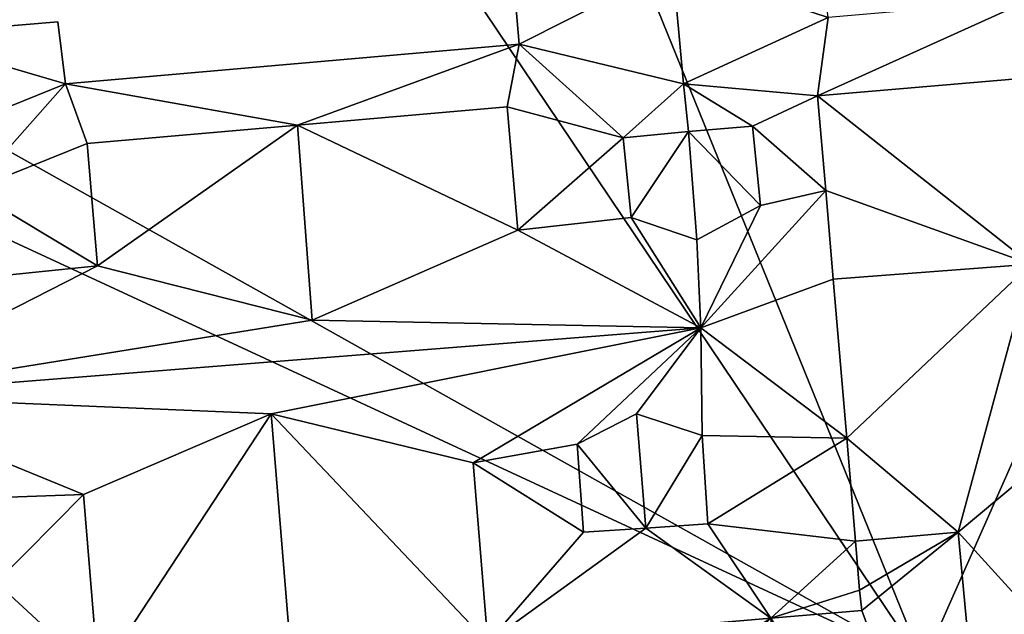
# Model space of a CAD drawing. Header units: inches. Extents: x 573046 to 573309, y 6670408 to 6670677.
# Tile 42 of 111: x 573234 to 573248, y 6670495 to 6670503. Entities that reach past the tile are written whole.
import ezdxf

# ---------------------------------------------------------------- set-up
doc = ezdxf.new("R2010")
doc.units = ezdxf.units.IN
doc.header["$MEASUREMENT"] = 0
for name, color, linetype in [('Bygning', 10, 'Continuous'), ('Objekter_Gjerde', 10, 'Continuous'), ('Terreng_ortofoto', 10, 'Continuous')]:
    doc.layers.add(name, color=color, linetype=linetype)

msp = doc.modelspace()

# ---------------------------------------------------------------- linework, layer by layer
at = {"layer": 'Terreng_ortofoto'}
for points in [[(573244.984, 6670512.814, 226.357), (573244.208, 6670512.413, 226.382), (573250.68, 6670502.85, 226)], [(573244.984, 6670512.814, 226.357), (573250.68, 6670502.85, 226), (573251.88, 6670503.97, 226)], [(573243.667, 6670512.134, 226.399), (573250.68, 6670502.85, 226), (573244.208, 6670512.413, 226.382)], [(573239.834, 6670511.071, 226.356), (573250.68, 6670502.85, 226), (573243.667, 6670512.134, 226.399)], [(573239.834, 6670511.071, 226.356), (573236, 6670510.008, 226.313), (573246.76, 6670494.01, 226)], [(573239.834, 6670511.071, 226.356), (573246.76, 6670494.01, 226), (573250.68, 6670502.85, 226)], [(573229.95, 6670503.429, 226.07), (573246.76, 6670494.01, 226), (573236, 6670510.008, 226.313)], [(573229.564, 6670501.979, 226.037), (573246.76, 6670494.01, 226), (573229.95, 6670503.429, 226.07)], [(573246.76, 6670494.01, 226), (573247.98, 6670491.62, 226), (573250.68, 6670502.85, 226)], [(573229.564, 6670501.979, 226.037), (573226.8, 6670489.46, 226), (573237.33, 6670483.71, 226)], [(573229.564, 6670501.979, 226.037), (573237.33, 6670483.71, 226), (573246.76, 6670494.01, 226)]]:
    msp.add_3dface(points, dxfattribs=at)

# ---------------------------------------------------------------- meshes
at = {"layer": 'Bygning', "color": 74, "true_color": 0x55aa00}
mesh = msp.add_polyface(dxfattribs=at)
corners = [(573245.4, 6670503.25, 229.76), (573243.18, 6670503.98, 230.47), (573243.33, 6670502.301, 230.42), (573245.29, 6670504.15, 229.76)]
mesh.append_faces([[corners[k] for k in face] for face in [(0, 3, 1), (0, 1, 2)]])
mesh = msp.add_polyface(dxfattribs=at)
corners = [(573243.18, 6670503.98, 230.47), (573240.98, 6670502.869, 229.76), (573243.33, 6670502.301, 230.42), (573240.9, 6670503.82, 229.76)]
mesh.append_faces([[corners[k] for k in face] for face in [(0, 3, 1), (0, 1, 2)]])
mesh = msp.add_polyface(dxfattribs=at)
corners = [(573240.98, 6670502.869, 229.76), (573240.9, 6670503.82, 226.195), (573240.98, 6670502.869, 226.174), (573240.9, 6670503.82, 229.76)]
mesh.append_faces([[corners[k] for k in face] for face in [(0, 3, 1), (0, 1, 2)]])
mesh = msp.add_polyface(dxfattribs=at)
corners = [(573238.02, 6670498.92, 233.073), (573231.3, 6670497.84, 233.57), (573243.58, 6670498.811, 233.55), (573231.41, 6670499.34, 232.253), (573229.102, 6670499.438, 232.08), (573245.25, 6670502.131, 230.89), (573251.45, 6670502.66, 230.66), (573248.28, 6670503.5, 229.76), (573245.368, 6670500.776, 232.01), (573244.43, 6670500.561, 232.055), (573229.079, 6670499.689, 231.802), (573244.32, 6670501.699, 231.04), (573229.82, 6670501.891, 229.76), (573228.89, 6670501.891, 229.746), (573245.4, 6670503.25, 229.76), (573237.81, 6670501.711, 230.587), (573240.98, 6670502.869, 229.76), (573234.49, 6670502.301, 229.76), (573242.47, 6670501.529, 231.065), (573243.33, 6670502.301, 230.42), (573232.26, 6670501.4, 230.4), (573231.29, 6670500.59, 231.137), (573233.14, 6670500.779, 231.096), (573240.96, 6670500.211, 232.13), (573234.95, 6670499.699, 232.175), (573232.35, 6670499.131, 232.502), (573243.52, 6670500.07, 232.428), (573234.8, 6670501.449, 230.615), (573240.81, 6670501.971, 230.56), (573243.4, 6670501.619, 231.048), (573232.21, 6670500.689, 231.112), (573242.58, 6670500.391, 232.08), (573233.27, 6670499.529, 232.212)]
mesh.append_faces([[corners[k] for k in face] for face in [(24, 22, 32), (31, 18, 23), (27, 22, 24), (18, 28, 23), (19, 29, 11), (31, 2, 26), (1, 32, 25), (24, 32, 1), (31, 23, 2), (27, 17, 22), (30, 22, 20), (30, 20, 21), (18, 29, 19), (18, 16, 28), (15, 28, 16), (15, 17, 27), (21, 12, 10), (11, 5, 19), (21, 10, 3), (2, 9, 26), (8, 11, 9), (3, 1, 25), (24, 1, 0), (2, 23, 0), (22, 17, 20), (20, 12, 21), (5, 14, 19), (18, 19, 16), (15, 16, 17), (5, 7, 14), (10, 12, 13), (8, 5, 11), (3, 10, 4), (2, 8, 9), (5, 6, 7), (3, 4, 1), (0, 1, 2)]])
mesh = msp.add_polyface(dxfattribs=at)
corners = [(573234.38, 6670503.189, 229.76), (573234.38, 6670503.189, 226.112), (573232.11, 6670503, 226.082), (573232.11, 6670503, 230.64)]
mesh.append_faces([[corners[k] for k in face] for face in [(3, 0, 2), (0, 1, 2)]])
mesh = msp.add_polyface(dxfattribs=at)
corners = [(573234.49, 6670502.301, 229.76), (573232.11, 6670503, 230.64), (573232.26, 6670501.4, 230.4), (573234.38, 6670503.189, 229.76)]
mesh.append_faces([[corners[k] for k in face] for face in [(0, 3, 1), (0, 1, 2)]])
mesh = msp.add_polyface(dxfattribs=at)
corners = [(573234.49, 6670502.301, 229.76), (573234.49, 6670502.301, 226.089), (573234.38, 6670503.189, 226.112), (573234.38, 6670503.189, 229.76)]
mesh.append_faces([[corners[k] for k in face] for face in [(3, 0, 2), (0, 1, 2)]])
mesh = msp.add_polyface(dxfattribs=at)
corners = [(573234.49, 6670502.301, 229.76), (573240.98, 6670502.869, 226.174), (573234.49, 6670502.301, 226.089), (573240.98, 6670502.869, 229.76)]
mesh.append_faces([[corners[k] for k in face] for face in [(0, 3, 1), (0, 1, 2)]])
mesh = msp.add_polyface(dxfattribs=at)
corners = [(573251.45, 6670502.66, 230.66), (573245.25, 6670502.131, 229.66), (573251.45, 6670502.66, 229.66), (573245.25, 6670502.131, 230.89)]
mesh.append_faces([[corners[k] for k in face] for face in [(0, 3, 1), (0, 1, 2)]])
mesh = msp.add_polyface(dxfattribs=at)
corners = [(573245.472, 6670499.51, 229.66), (573248.3, 6670499.721, 229.64), (573245.368, 6670500.776, 229.66), (573245.25, 6670502.131, 229.66), (573251.45, 6670502.66, 229.66), (573251.679, 6670499.98, 229.64)]
mesh.append_faces([[corners[k] for k in face] for face in [(1, 5, 4), (3, 1, 4), (2, 1, 3), (0, 1, 2)]])
mesh = msp.add_polyface(dxfattribs=at)
corners = [(573245.25, 6670502.131, 230.89), (573245.368, 6670500.776, 229.66), (573245.25, 6670502.131, 229.66), (573245.368, 6670500.776, 232.01)]
mesh.append_faces([[corners[k] for k in face] for face in [(0, 3, 1), (0, 1, 2)]])
mesh = msp.add_polyface(dxfattribs=at)
corners = [(573240.81, 6670501.971, 232.27), (573240.81, 6670501.971, 230.561), (573237.81, 6670501.711, 230.587), (573237.81, 6670501.711, 233.04)]
mesh.append_faces([[corners[k] for k in face] for face in [(3, 0, 2), (0, 1, 2)]])
mesh = msp.add_polyface(dxfattribs=at)
corners = [(573240.96, 6670500.211, 232.13), (573240.81, 6670501.971, 232.27), (573237.81, 6670501.711, 233.04), (573238.02, 6670498.92, 233.073)]
mesh.append_faces([[corners[k] for k in face] for face in [(3, 0, 2), (0, 1, 2)]])
mesh = msp.add_polyface(dxfattribs=at)
corners = [(573240.81, 6670501.971, 232.27), (573240.96, 6670500.211, 231.453), (573240.81, 6670501.971, 230.561), (573240.96, 6670500.211, 232.129)]
mesh.append_faces([[corners[k] for k in face] for face in [(0, 3, 1), (0, 1, 2)]])
mesh = msp.add_polyface(dxfattribs=at)
corners = [(573234.8, 6670501.449, 232.27), (573237.81, 6670501.711, 230.587), (573234.8, 6670501.449, 230.615), (573237.81, 6670501.711, 233.04)]
mesh.append_faces([[corners[k] for k in face] for face in [(0, 3, 1), (0, 1, 2)]])
mesh = msp.add_polyface(dxfattribs=at)
corners = [(573234.95, 6670499.699, 232.175), (573238.02, 6670498.92, 233.073), (573237.81, 6670501.711, 233.04), (573234.8, 6670501.449, 232.27)]
mesh.append_faces([[corners[k] for k in face] for face in [(3, 0, 2), (0, 1, 2)]])
mesh = msp.add_polyface(dxfattribs=at)
corners = [(573244.32, 6670501.699, 232.08), (573244.32, 6670501.699, 231.042), (573243.4, 6670501.619, 231.05), (573243.4, 6670501.619, 232.23)]
mesh.append_faces([[corners[k] for k in face] for face in [(3, 0, 2), (0, 1, 2)]])
mesh = msp.add_polyface(dxfattribs=at)
corners = [(573244.43, 6670500.561, 232.055), (573244.32, 6670501.699, 232.08), (573243.4, 6670501.619, 232.23), (573243.52, 6670500.07, 232.428)]
mesh.append_faces([[corners[k] for k in face] for face in [(3, 0, 2), (0, 1, 2)]])
mesh = msp.add_polyface(dxfattribs=at)
corners = [(573244.32, 6670501.699, 232.08), (573244.43, 6670500.561, 231.77), (573244.32, 6670501.699, 231.042), (573244.43, 6670500.561, 232.056)]
mesh.append_faces([[corners[k] for k in face] for face in [(0, 3, 1), (0, 1, 2)]])
mesh = msp.add_polyface(dxfattribs=at)
corners = [(573242.47, 6670501.529, 232.09), (573243.4, 6670501.619, 231.05), (573242.47, 6670501.529, 231.066), (573243.4, 6670501.619, 232.23)]
mesh.append_faces([[corners[k] for k in face] for face in [(0, 3, 1), (0, 1, 2)]])
mesh = msp.add_polyface(dxfattribs=at)
corners = [(573242.58, 6670500.391, 232.08), (573243.52, 6670500.07, 232.428), (573243.4, 6670501.619, 232.23), (573242.47, 6670501.529, 232.09)]
mesh.append_faces([[corners[k] for k in face] for face in [(3, 0, 2), (0, 1, 2)]])
mesh = msp.add_polyface(dxfattribs=at)
corners = [(573242.47, 6670501.529, 232.09), (573242.47, 6670501.529, 231.066), (573242.58, 6670500.391, 231.796), (573242.58, 6670500.391, 232.08)]
mesh.append_faces([[corners[k] for k in face] for face in [(3, 0, 2), (0, 1, 2)]])
mesh = msp.add_polyface(dxfattribs=at)
corners = [(573234.8, 6670501.449, 232.27), (573234.8, 6670501.449, 230.615), (573234.95, 6670499.699, 231.492), (573234.95, 6670499.699, 232.174)]
mesh.append_faces([[corners[k] for k in face] for face in [(3, 0, 2), (0, 1, 2)]])
mesh = msp.add_polyface(dxfattribs=at)
corners = [(573245.472, 6670499.51, 231.996), (573245.368, 6670500.776, 232.01), (573243.58, 6670498.811, 233.55), (573245.668, 6670497.232, 231.97)]
mesh.append_faces([[corners[k] for k in face] for face in [(3, 0, 2), (0, 1, 2)]])
mesh = msp.add_polyface(dxfattribs=at)
corners = [(573245.472, 6670499.51, 231.996), (573245.472, 6670499.51, 229.66), (573245.368, 6670500.776, 229.66), (573245.368, 6670500.776, 232.01)]
mesh.append_faces([[corners[k] for k in face] for face in [(3, 0, 2), (0, 1, 2)]])
mesh = msp.add_polyface(dxfattribs=at)
corners = [(573244.43, 6670500.561, 232.056), (573243.52, 6670500.07, 232.429), (573244.43, 6670500.561, 231.77)]
mesh.append_faces([[corners[k] for k in face] for face in [(0, 1, 2)]])
mesh = msp.add_polyface(dxfattribs=at)
corners = [(573243.52, 6670500.07, 232.429), (573242.58, 6670500.391, 232.08), (573242.58, 6670500.391, 231.796)]
mesh.append_faces([[corners[k] for k in face] for face in [(0, 1, 2)]])
mesh = msp.add_polyface(dxfattribs=at)
corners = [(573240.96, 6670500.211, 232.129), (573238.02, 6670498.92, 233.075), (573240.96, 6670500.211, 231.453)]
mesh.append_faces([[corners[k] for k in face] for face in [(0, 1, 2)]])
mesh = msp.add_polyface(dxfattribs=at)
corners = [(573245.472, 6670499.51, 230.31), (573245.668, 6670497.232, 230.28), (573248.3, 6670499.721, 229.64), (573247.26, 6670495.891, 229.96), (573245.791, 6670495.76, 230.26), (573251.679, 6670499.98, 228.54), (573251.71, 6670499.609, 228.54), (573247.86, 6670489.43, 230.02), (573254.98, 6670487.4, 228.04), (573250.73, 6670487.029, 229.18), (573253.9, 6670499.801, 228.08)]
mesh.append_faces([[corners[k] for k in face] for face in [(6, 3, 8), (2, 3, 6), (2, 1, 3), (10, 6, 8), (7, 9, 8), (3, 7, 8), (5, 2, 6), (3, 1, 4), (0, 1, 2)]])
mesh = msp.add_polyface(dxfattribs=at)
corners = [(573229.079, 6670499.689, 226.16), (573225.81, 6670499.41, 226.16), (573229.102, 6670499.438, 226.163), (573226.75, 6670485.951, 226.16), (573229.67, 6670493.439, 226.163), (573244.58, 6670494.66, 226.183), (573240.53, 6670494.311, 226.183), (573241.65, 6670492.73, 226.17), (573241.68, 6670492.109, 226.17), (573245.24, 6670487, 226.18), (573238.57, 6670488.67, 226.17), (573233.188, 6670486.01, 226.165), (573236.91, 6670488.74, 226.17), (573233.15, 6670486.461, 226.165), (573240.651, 6670492.699, 226.17), (573229.42, 6670495.902, 226.163), (573234.96, 6670493.82, 226.163), (573234.13, 6670492.029, 226.17), (573235.1, 6670492.15, 226.163), (573237.94, 6670488.631, 226.17), (573237.41, 6670488.65, 226.17), (573239.24, 6670488.85, 226.17), (573236.26, 6670488.98, 226.17), (573240.42, 6670489.561, 226.17), (573235.66, 6670489.34, 226.17), (573240.97, 6670490.189, 226.17), (573235.13, 6670489.801, 226.17), (573241.34, 6670490.84, 226.17), (573234.69, 6670490.34, 226.17), (573234.4, 6670490.869, 226.17), (573234.21, 6670491.49, 226.17)]
mesh.append_faces([[corners[k] for k in face] for face in [(29, 4, 13), (17, 4, 30), (29, 30, 4), (5, 7, 8), (28, 29, 13), (9, 8, 27), (26, 28, 13), (9, 27, 25), (24, 26, 13), (9, 25, 23), (22, 24, 13), (9, 23, 21), (12, 22, 13), (9, 21, 10), (20, 12, 11), (11, 10, 19), (19, 20, 11), (15, 1, 4), (16, 4, 17), (16, 17, 18), (2, 1, 15), (7, 6, 14), (4, 3, 13), (12, 13, 11), (9, 10, 11), (5, 8, 9), (5, 6, 7), (1, 3, 4), (0, 1, 2)]])
mesh = msp.add_polyface(dxfattribs=at)
corners = [(573238.02, 6670498.92, 233.075), (573234.95, 6670499.699, 232.174), (573234.95, 6670499.699, 231.492)]
mesh.append_faces([[corners[k] for k in face] for face in [(0, 1, 2)]])
mesh = msp.add_polyface(dxfattribs=at)
corners = [(573248.3, 6670499.721, 229.64), (573248.3, 6670499.721, 229.59), (573245.472, 6670499.51, 229.66), (573245.472, 6670499.51, 230.31)]
mesh.append_faces([[corners[k] for k in face] for face in [(3, 0, 2), (0, 1, 2)]])
mesh = msp.add_polyface(dxfattribs=at)
corners = [(573245.668, 6670497.232, 231.97), (573245.668, 6670497.232, 230.28), (573245.472, 6670499.51, 230.31), (573245.472, 6670499.51, 231.996)]
mesh.append_faces([[corners[k] for k in face] for face in [(3, 0, 2), (0, 1, 2)]])
mesh = msp.add_polyface(dxfattribs=at)
corners = [(573245.85, 6670495.061, 230.08), (573244.58, 6670494.66, 229.83), (573245.88, 6670494.77, 229.83), (573232.58, 6670495.09, 231.063), (573229.67, 6670493.439, 229.876), (573234.96, 6670493.82, 229.76), (573243.6, 6670497.27, 232.173), (573245.668, 6670497.232, 231.97), (573243.58, 6670498.811, 233.55), (573243.68, 6670496.01, 231.058), (573245.791, 6670495.76, 230.689), (573242.79, 6670495.949, 231.07), (573240.53, 6670494.311, 229.82), (573229.42, 6670495.902, 232.08), (573231.66, 6670495.01, 231.06), (573237.43, 6670497.58, 232.84), (573231.3, 6670497.84, 233.57), (573231.56, 6670496.221, 232.133), (573240.32, 6670496.881, 231.95), (573241.9, 6670495.891, 231.084), (573234.75, 6670496.43, 231.94), (573233.5, 6670495.17, 231.066), (573242.66, 6670497.58, 232.514), (573232.41, 6670496.699, 232.491), (573241.81, 6670497.15, 232.198), (573233.4, 6670496.381, 232.139)]
mesh.append_faces([[corners[k] for k in face] for face in [(25, 16, 23), (22, 8, 24), (25, 20, 16), (25, 21, 20), (18, 24, 8), (18, 19, 24), (23, 16, 17), (17, 13, 14), (9, 11, 1), (11, 19, 12), (9, 1, 10), (9, 7, 6), (6, 8, 22), (3, 14, 4), (5, 21, 3), (20, 15, 16), (20, 21, 5), (18, 8, 15), (18, 12, 19), (16, 13, 17), (10, 1, 0), (15, 8, 16), (13, 4, 14), (1, 11, 12), (9, 10, 7), (6, 7, 8), (3, 4, 5), (0, 1, 2)]])
mesh = msp.add_polyface(dxfattribs=at)
corners = [(573234.75, 6670496.43, 231.94), (573237.43, 6670497.58, 226.021), (573234.75, 6670496.43, 226.026), (573237.43, 6670497.58, 232.84)]
mesh.append_faces([[corners[k] for k in face] for face in [(0, 3, 1), (0, 1, 2)]])
mesh = msp.add_polyface(dxfattribs=at)
corners = [(573234.75, 6670496.43, 231.94), (573234.75, 6670496.43, 226.026), (573237.43, 6670497.58, 226.021), (573237.43, 6670497.58, 232.84)]
mesh.append_faces([[corners[k] for k in face] for face in [(3, 0, 2), (0, 1, 2)]])
mesh = msp.add_polyface(dxfattribs=at)
corners = [(573235.11, 6670492.02, 231.96), (573235.35, 6670492.039, 232.037), (573235.1, 6670492.15, 231.959), (573234.96, 6670493.82, 231.95), (573234.75, 6670496.43, 231.94), (573237.43, 6670497.58, 232.84), (573237.87, 6670492.23, 232.84)]
mesh.append_faces([[corners[k] for k in face] for face in [(5, 3, 6), (3, 1, 6), (4, 3, 5), (2, 1, 3), (0, 1, 2)]])
mesh = msp.add_polyface(dxfattribs=at)
corners = [(573240.32, 6670496.881, 231.95), (573240.32, 6670496.881, 226.014), (573237.43, 6670497.58, 226.021), (573237.43, 6670497.58, 232.84)]
mesh.append_faces([[corners[k] for k in face] for face in [(3, 0, 2), (0, 1, 2)]])
mesh = msp.add_polyface(dxfattribs=at)
corners = [(573240.32, 6670496.881, 231.95), (573237.43, 6670497.58, 226.021), (573240.32, 6670496.881, 226.014), (573237.43, 6670497.58, 232.84)]
mesh.append_faces([[corners[k] for k in face] for face in [(0, 3, 1), (0, 1, 2)]])
mesh = msp.add_polyface(dxfattribs=at)
corners = [(573240.67, 6670492.461, 231.96), (573240.651, 6670492.699, 231.96), (573240.58, 6670492.451, 231.988), (573237.87, 6670492.23, 232.84), (573237.43, 6670497.58, 232.84), (573240.53, 6670494.311, 231.96), (573240.32, 6670496.881, 231.95)]
mesh.append_faces([[corners[k] for k in face] for face in [(4, 5, 6), (3, 1, 5), (4, 3, 5), (2, 1, 3), (0, 1, 2)]])
mesh = msp.add_polyface(dxfattribs=at)
corners = [(573241.81, 6670497.15, 232.19), (573242.66, 6670497.58, 232.508), (573241.81, 6670497.15, 231.893)]
mesh.append_faces([[corners[k] for k in face] for face in [(0, 1, 2)]])
mesh = msp.add_polyface(dxfattribs=at)
corners = [(573242.79, 6670495.949, 232.32), (573241.81, 6670497.15, 232.198), (573241.9, 6670495.891, 232.04), (573242.66, 6670497.58, 232.514)]
mesh.append_faces([[corners[k] for k in face] for face in [(0, 3, 1), (0, 1, 2)]])
mesh = msp.add_polyface(dxfattribs=at)
corners = [(573242.66, 6670497.58, 232.508), (573243.6, 6670497.27, 232.164), (573243.6, 6670497.27, 231.868)]
mesh.append_faces([[corners[k] for k in face] for face in [(0, 1, 2)]])
mesh = msp.add_polyface(dxfattribs=at)
corners = [(573242.79, 6670495.949, 232.32), (573243.6, 6670497.27, 232.173), (573242.66, 6670497.58, 232.514), (573243.68, 6670496.01, 231.98)]
mesh.append_faces([[corners[k] for k in face] for face in [(0, 3, 1), (0, 1, 2)]])
mesh = msp.add_polyface(dxfattribs=at)
corners = [(573243.68, 6670496.01, 231.98), (573243.68, 6670496.01, 231.053), (573243.6, 6670497.27, 231.868), (573243.6, 6670497.27, 232.164)]
mesh.append_faces([[corners[k] for k in face] for face in [(3, 0, 2), (0, 1, 2)]])
mesh = msp.add_polyface(dxfattribs=at)
corners = [(573241.9, 6670495.891, 232.04), (573241.81, 6670497.15, 231.893), (573241.9, 6670495.891, 231.08), (573241.81, 6670497.15, 232.19)]
mesh.append_faces([[corners[k] for k in face] for face in [(0, 3, 1), (0, 1, 2)]])
mesh = msp.add_polyface(dxfattribs=at)
corners = [(573245.791, 6670495.76, 230.689), (573245.791, 6670495.76, 230.26), (573245.668, 6670497.232, 230.28), (573245.668, 6670497.232, 231.97)]
mesh.append_faces([[corners[k] for k in face] for face in [(3, 0, 2), (0, 1, 2)]])
mesh = msp.add_polyface(dxfattribs=at)
corners = [(573240.53, 6670494.311, 231.96), (573240.53, 6670494.311, 229.82), (573240.32, 6670496.881, 231.9), (573240.32, 6670496.881, 231.95)]
mesh.append_faces([[corners[k] for k in face] for face in [(3, 0, 2), (0, 1, 2)]])
mesh = msp.add_polyface(dxfattribs=at)
corners = [(573234.96, 6670493.82, 231.95), (573234.75, 6670496.43, 231.89), (573234.96, 6670493.82, 229.76), (573234.75, 6670496.43, 231.94)]
mesh.append_faces([[corners[k] for k in face] for face in [(0, 3, 1), (0, 1, 2)]])
mesh = msp.add_polyface(dxfattribs=at)
corners = [(573243.68, 6670496.01, 231.98), (573242.79, 6670495.949, 231.065), (573243.68, 6670496.01, 231.053), (573242.79, 6670495.949, 232.32)]
mesh.append_faces([[corners[k] for k in face] for face in [(0, 3, 1), (0, 1, 2)]])
mesh = msp.add_polyface(dxfattribs=at)
corners = [(573241.9, 6670495.891, 232.04), (573241.9, 6670495.891, 231.08), (573242.79, 6670495.949, 231.065), (573242.79, 6670495.949, 232.32)]
mesh.append_faces([[corners[k] for k in face] for face in [(3, 0, 2), (0, 1, 2)]])
mesh = msp.add_polyface(dxfattribs=at)
corners = [(573245.24, 6670487, 229.009), (573245.28, 6670486.551, 229.01), (573247.86, 6670489.43, 230.02), (573245.88, 6670494.77, 229.5), (573247.26, 6670495.891, 229.96), (573244.58, 6670494.66, 229), (573245.85, 6670495.061, 229.72)]
mesh.append_faces([[corners[k] for k in face] for face in [(5, 2, 3), (3, 4, 6), (5, 0, 2), (3, 2, 4), (0, 1, 2)]])
mesh = msp.add_polyface(dxfattribs=at)
corners = [(573245.791, 6670495.76, 230.26), (573245.85, 6670495.061, 229.72), (573247.26, 6670495.891, 229.96)]
mesh.append_faces([[corners[k] for k in face] for face in [(0, 1, 2)]])
mesh = msp.add_polyface(dxfattribs=at)
corners = [(573245.85, 6670495.061, 230.08), (573245.85, 6670495.061, 229.72), (573245.791, 6670495.76, 230.26), (573245.791, 6670495.76, 230.689)]
mesh.append_faces([[corners[k] for k in face] for face in [(3, 0, 2), (0, 1, 2)]])
mesh = msp.add_polyface(dxfattribs=at)
corners = [(573245.88, 6670494.77, 229.83), (573245.88, 6670494.77, 229.5), (573245.85, 6670495.061, 229.72), (573245.85, 6670495.061, 230.08)]
mesh.append_faces([[corners[k] for k in face] for face in [(3, 0, 2), (0, 1, 2)]])
mesh = msp.add_polyface(dxfattribs=at)
corners = [(573244.58, 6670494.66, 229.83), (573244.58, 6670494.66, 229), (573245.88, 6670494.77, 229.5), (573245.88, 6670494.77, 229.83)]
mesh.append_faces([[corners[k] for k in face] for face in [(3, 0, 2), (0, 1, 2)]])
at = {"layer": 'Objekter_Gjerde', "color": 24, "true_color": 0xaa170d}
mesh = msp.add_polyface(dxfattribs=at)
corners = [(573191.141, 6670494.29, 221.39), (573190.959, 6670494.21, 221.39), (573196.659, 6670481.868, 221.35), (573196.841, 6670481.952, 221.35), (573188.043, 6670501.606, 221.2), (573187.857, 6670501.534, 221.2), (573186.327, 6670506.505, 221.14), (573186.133, 6670506.455, 221.14), (573262.36, 6670586.863, 217.46), (573262.32, 6670587.059, 217.46), (573236.564, 6670581.691, 216.68), (573236.576, 6670581.489, 216.68), (573184.31, 6670517.029, 220.85), (573199.534, 6670573.908, 216.26), (573184.18, 6670520.28, 220.75), (573184.51, 6670517.049, 220.85), (573183.24, 6670528.687, 220.21), (573183.04, 6670528.673, 220.21), (573183.05, 6670535.637, 219.7), (573190.9, 6670572.056, 216.26), (573191.06, 6670571.886, 216.26), (573189.623, 6670567.546, 217.63), (573184.38, 6670520.298, 220.75), (573183.721, 6670541.701, 219.33), (573183.25, 6670535.625, 219.7), (573184.199, 6670544.406, 219.1), (573184.001, 6670544.434, 219.1), (573184.768, 6670547.668, 218.71), (573184.572, 6670547.71, 218.71), (573183.919, 6670541.677, 219.33), (573199.586, 6670573.714, 216.26), (573189.817, 6670567.494, 217.63), (573191.141, 6670494.29, 220.688), (573190.959, 6670494.21, 220.621), (573196.659, 6670481.868, 220.275), (573196.841, 6670481.952, 220.299), (573188.043, 6670501.606, 220.489), (573187.857, 6670501.534, 220.438), (573186.327, 6670506.505, 220.686), (573186.133, 6670506.455, 220.562), (573236.564, 6670581.691, 216.218), (573262.36, 6670586.863, 216.358), (573262.32, 6670587.059, 216.319), (573236.576, 6670581.489, 216.282), (573184.51, 6670517.049, 220.114), (573184.31, 6670517.029, 220.073), (573199.534, 6670573.908, 215.492), (573190.9, 6670572.056, 215.34), (573191.06, 6670571.886, 215.372), (573184.18, 6670520.28, 220.141), (573183.24, 6670528.687, 219.319), (573183.04, 6670528.673, 219.258), (573183.25, 6670535.625, 219.15), (573183.05, 6670535.637, 219.091), (573189.623, 6670567.546, 216.319), (573183.919, 6670541.677, 218.61), (573183.721, 6670541.701, 218.543), (573189.817, 6670567.494, 216.328), (573184.572, 6670547.71, 218.273), (573184.38, 6670520.298, 220.18), (573184.199, 6670544.406, 218.534), (573184.001, 6670544.434, 218.473), (573184.768, 6670547.668, 218.331), (573199.586, 6670573.714, 215.564)]
mesh.append_faces([[corners[k] for k in face] for face in [(19, 13, 46), (19, 46, 47), (19, 13, 46), (19, 46, 47), (30, 20, 63), (20, 48, 63), (30, 20, 63), (20, 48, 63), (13, 10, 40), (13, 40, 46), (13, 10, 40), (13, 40, 46), (11, 30, 43), (30, 63, 43), (11, 30, 43), (30, 63, 43), (21, 19, 54), (19, 47, 54), (21, 19, 54), (19, 47, 54), (20, 31, 57), (20, 57, 48), (20, 31, 57), (20, 57, 48), (10, 9, 42), (10, 42, 40), (10, 9, 42), (10, 42, 40), (8, 11, 41), (11, 43, 41), (8, 11, 41), (11, 43, 41), (9, 8, 41), (9, 41, 42), (9, 8, 41), (9, 41, 42), (28, 21, 58), (21, 54, 58), (28, 21, 58), (21, 54, 58), (31, 27, 62), (31, 62, 57), (31, 27, 62), (31, 62, 57), (26, 28, 61), (28, 58, 61), (26, 28, 61), (28, 58, 61), (27, 25, 60), (27, 60, 62), (27, 25, 60), (27, 60, 62), (23, 26, 56), (26, 61, 56), (23, 26, 56), (26, 61, 56), (25, 29, 55), (25, 55, 60), (25, 29, 55), (25, 55, 60), (18, 23, 53), (23, 56, 53), (18, 23, 53), (23, 56, 53), (29, 24, 52), (29, 52, 55), (29, 24, 52), (29, 52, 55), (17, 18, 51), (18, 53, 51), (17, 18, 51), (18, 53, 51), (24, 16, 50), (24, 50, 52), (24, 16, 50), (24, 50, 52), (14, 17, 49), (17, 51, 49), (14, 17, 49), (17, 51, 49), (16, 22, 59), (16, 59, 50), (16, 22, 59), (16, 59, 50), (12, 14, 45), (14, 49, 45), (12, 14, 45), (14, 49, 45), (22, 15, 44), (22, 44, 59), (22, 15, 44), (22, 44, 59), (7, 12, 39), (12, 45, 39), (7, 12, 39), (12, 45, 39), (15, 6, 38), (15, 38, 44), (15, 6, 38), (15, 38, 44), (3, 2, 35), (2, 34, 35), (3, 2, 35), (2, 34, 35), (5, 7, 39), (5, 39, 37), (5, 7, 39), (5, 39, 37), (2, 1, 33), (2, 33, 34), (2, 1, 33), (2, 33, 34), (6, 4, 38), (4, 36, 38), (6, 4, 38), (4, 36, 38), (0, 3, 32), (3, 35, 32), (0, 3, 32), (3, 35, 32), (1, 5, 33), (5, 37, 33), (1, 5, 33), (5, 37, 33), (4, 0, 32), (4, 32, 36), (4, 0, 32), (4, 32, 36), (57, 48, 54), (63, 46, 48), (57, 58, 62), (63, 43, 46), (62, 61, 60), (55, 60, 56), (55, 53, 52), (44, 39, 38), (59, 49, 44), (52, 51, 50), (62, 58, 61), (60, 61, 56), (38, 37, 36), (59, 50, 49), (57, 54, 58), (55, 56, 53), (48, 47, 54), (52, 53, 51), (49, 50, 51), (49, 45, 44), (36, 33, 32), (46, 43, 40), (46, 47, 48), (44, 45, 39), (43, 41, 40), (40, 41, 42), (38, 39, 37), (36, 37, 33), (34, 35, 32), (32, 33, 34), (31, 20, 21), (30, 13, 20), (31, 21, 27), (29, 25, 23), (27, 26, 25), (30, 11, 13), (29, 23, 24), (6, 5, 4), (15, 12, 6), (24, 18, 16), (21, 28, 27), (27, 28, 26), (23, 25, 26), (23, 18, 24), (22, 14, 15), (22, 16, 14), (20, 19, 21), (13, 19, 20), (18, 17, 16), (14, 16, 17), (14, 12, 15), (4, 1, 0), (11, 10, 13), (12, 7, 6), (11, 8, 10), (8, 9, 10), (6, 7, 5), (4, 5, 1), (2, 3, 0), (0, 1, 2)]], dxfattribs={"color": 25})
mesh = msp.add_polyface(dxfattribs=at)
corners = [(573191.141, 6670494.29, 221.39), (573190.959, 6670494.21, 221.39), (573196.659, 6670481.868, 221.35), (573196.841, 6670481.952, 221.35), (573188.043, 6670501.606, 221.2), (573187.857, 6670501.534, 221.2), (573186.327, 6670506.505, 221.14), (573186.133, 6670506.455, 221.14), (573262.36, 6670586.863, 217.46), (573262.32, 6670587.059, 217.46), (573236.564, 6670581.691, 216.68), (573236.576, 6670581.489, 216.68), (573184.31, 6670517.029, 220.85), (573199.534, 6670573.908, 216.26), (573184.18, 6670520.28, 220.75), (573184.51, 6670517.049, 220.85), (573183.24, 6670528.687, 220.21), (573183.04, 6670528.673, 220.21), (573183.05, 6670535.637, 219.7), (573190.9, 6670572.056, 216.26), (573191.06, 6670571.886, 216.26), (573189.623, 6670567.546, 217.63), (573184.38, 6670520.298, 220.75), (573183.721, 6670541.701, 219.33), (573183.25, 6670535.625, 219.7), (573184.199, 6670544.406, 219.1), (573184.001, 6670544.434, 219.1), (573184.768, 6670547.668, 218.71), (573184.572, 6670547.71, 218.71), (573183.919, 6670541.677, 219.33), (573199.586, 6670573.714, 216.26), (573189.817, 6670567.494, 217.63), (573191.141, 6670494.29, 220.688), (573190.959, 6670494.21, 220.621), (573196.659, 6670481.868, 220.275), (573196.841, 6670481.952, 220.299), (573188.043, 6670501.606, 220.489), (573187.857, 6670501.534, 220.438), (573186.327, 6670506.505, 220.686), (573186.133, 6670506.455, 220.562), (573236.564, 6670581.691, 216.218), (573262.36, 6670586.863, 216.358), (573262.32, 6670587.059, 216.319), (573236.576, 6670581.489, 216.282), (573184.51, 6670517.049, 220.114), (573184.31, 6670517.029, 220.073), (573199.534, 6670573.908, 215.492), (573190.9, 6670572.056, 215.34), (573191.06, 6670571.886, 215.372), (573184.18, 6670520.28, 220.141), (573183.24, 6670528.687, 219.319), (573183.04, 6670528.673, 219.258), (573183.25, 6670535.625, 219.15), (573183.05, 6670535.637, 219.091), (573189.623, 6670567.546, 216.319), (573183.919, 6670541.677, 218.61), (573183.721, 6670541.701, 218.543), (573189.817, 6670567.494, 216.328), (573184.572, 6670547.71, 218.273), (573184.38, 6670520.298, 220.18), (573184.199, 6670544.406, 218.534), (573184.001, 6670544.434, 218.473), (573184.768, 6670547.668, 218.331), (573199.586, 6670573.714, 215.564)]
mesh.append_faces([[corners[k] for k in face] for face in [(19, 13, 46), (19, 46, 47), (19, 13, 46), (19, 46, 47), (30, 20, 63), (20, 48, 63), (30, 20, 63), (20, 48, 63), (13, 10, 40), (13, 40, 46), (13, 10, 40), (13, 40, 46), (11, 30, 43), (30, 63, 43), (11, 30, 43), (30, 63, 43), (21, 19, 54), (19, 47, 54), (21, 19, 54), (19, 47, 54), (20, 31, 57), (20, 57, 48), (20, 31, 57), (20, 57, 48), (10, 9, 42), (10, 42, 40), (10, 9, 42), (10, 42, 40), (8, 11, 41), (11, 43, 41), (8, 11, 41), (11, 43, 41), (9, 8, 41), (9, 41, 42), (9, 8, 41), (9, 41, 42), (28, 21, 58), (21, 54, 58), (28, 21, 58), (21, 54, 58), (31, 27, 62), (31, 62, 57), (31, 27, 62), (31, 62, 57), (26, 28, 61), (28, 58, 61), (26, 28, 61), (28, 58, 61), (27, 25, 60), (27, 60, 62), (27, 25, 60), (27, 60, 62), (23, 26, 56), (26, 61, 56), (23, 26, 56), (26, 61, 56), (25, 29, 55), (25, 55, 60), (25, 29, 55), (25, 55, 60), (18, 23, 53), (23, 56, 53), (18, 23, 53), (23, 56, 53), (29, 24, 52), (29, 52, 55), (29, 24, 52), (29, 52, 55), (17, 18, 51), (18, 53, 51), (17, 18, 51), (18, 53, 51), (24, 16, 50), (24, 50, 52), (24, 16, 50), (24, 50, 52), (14, 17, 49), (17, 51, 49), (14, 17, 49), (17, 51, 49), (16, 22, 59), (16, 59, 50), (16, 22, 59), (16, 59, 50), (12, 14, 45), (14, 49, 45), (12, 14, 45), (14, 49, 45), (22, 15, 44), (22, 44, 59), (22, 15, 44), (22, 44, 59), (7, 12, 39), (12, 45, 39), (7, 12, 39), (12, 45, 39), (15, 6, 38), (15, 38, 44), (15, 6, 38), (15, 38, 44), (3, 2, 35), (2, 34, 35), (3, 2, 35), (2, 34, 35), (5, 7, 39), (5, 39, 37), (5, 7, 39), (5, 39, 37), (2, 1, 33), (2, 33, 34), (2, 1, 33), (2, 33, 34), (6, 4, 38), (4, 36, 38), (6, 4, 38), (4, 36, 38), (0, 3, 32), (3, 35, 32), (0, 3, 32), (3, 35, 32), (1, 5, 33), (5, 37, 33), (1, 5, 33), (5, 37, 33), (4, 0, 32), (4, 32, 36), (4, 0, 32), (4, 32, 36), (57, 48, 54), (63, 46, 48), (57, 58, 62), (63, 43, 46), (62, 61, 60), (55, 60, 56), (55, 53, 52), (44, 39, 38), (59, 49, 44), (52, 51, 50), (62, 58, 61), (60, 61, 56), (38, 37, 36), (59, 50, 49), (57, 54, 58), (55, 56, 53), (48, 47, 54), (52, 53, 51), (49, 50, 51), (49, 45, 44), (36, 33, 32), (46, 43, 40), (46, 47, 48), (44, 45, 39), (43, 41, 40), (40, 41, 42), (38, 39, 37), (36, 37, 33), (34, 35, 32), (32, 33, 34), (31, 20, 21), (30, 13, 20), (31, 21, 27), (29, 25, 23), (27, 26, 25), (30, 11, 13), (29, 23, 24), (6, 5, 4), (15, 12, 6), (24, 18, 16), (21, 28, 27), (27, 28, 26), (23, 25, 26), (23, 18, 24), (22, 14, 15), (22, 16, 14), (20, 19, 21), (13, 19, 20), (18, 17, 16), (14, 16, 17), (14, 12, 15), (4, 1, 0), (11, 10, 13), (12, 7, 6), (11, 8, 10), (8, 9, 10), (6, 7, 5), (4, 5, 1), (2, 3, 0), (0, 1, 2)]])

doc.saveas('drawing.dxf')
